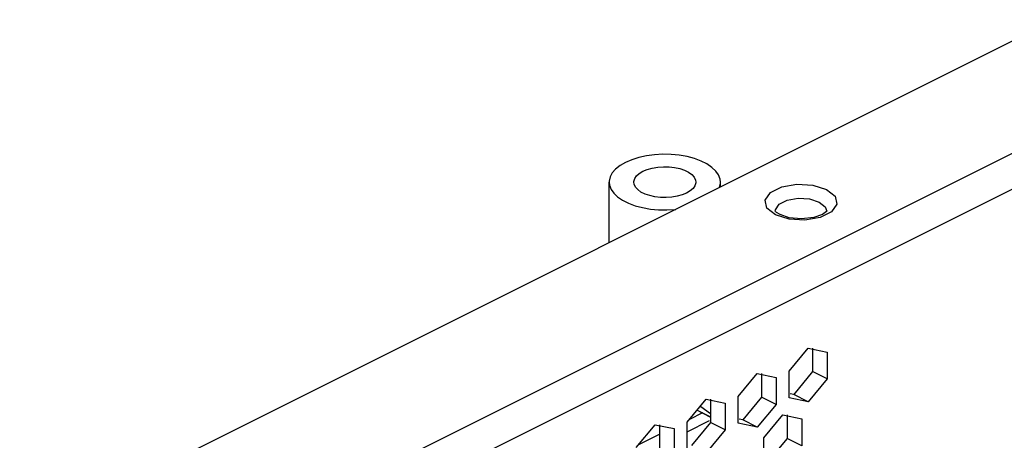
# Paper-space layout '005_EXP_CORICANT_PE_DRAWING_3_1' of a CAD drawing. Header units: millimetres. Extents: x 6 to 413, y 7 to 290.
# Tile 186 of 228: x 259.19 to 267.78, y 92.43 to 96.11. Entities that reach past the tile are written whole.
import ezdxf

# ---------------------------------------------------------------- set-up
doc = ezdxf.new("R2010")
doc.units = ezdxf.units.MM
doc.header["$LTSCALE"] = 23.1
doc.layers.add('BASE_CORIANT_BL85', color=7, linetype='CONTINUOUS')
doc.layers.add('BSO_M3X9P9_MAIN_BL374', color=7, linetype='CONTINUOUS')

# ---------------------------------------------------------------- blocks, each defined once
blk = doc.blocks.new('BASE_CORIANT_BL85', base_point=(229.3285, 99.074))
at = {"layer": 'BASE_CORIANT_BL85', "color": 3, "linetype": 'Continuous'}
for p, q in [((275.1334, 99.558), (240.3226, 82.1526)), ((238.2097, 80.1161), (276.2408, 99.1316)), ((243.4256, 82.4125), (276.3808, 98.8901)), ((265.8878, 94.5287), (265.9823, 94.5452)), ((265.9823, 94.5452), (266.0818, 94.5396)), ((266.0818, 94.5396), (266.1666, 94.513)), ((265.9031, 94.3628), (265.7848, 94.4)), ((266.0424, 94.3548), (265.9031, 94.3628)), ((265.9057, 93.0369), (266.0711, 93.2365)), ((266.0711, 93.2365), (266.2366, 93.2024)), ((266.2366, 93.2024), (266.2366, 92.9684)), ((265.9057, 92.803), (265.9057, 93.0369)), ((265.4602, 92.8142), (265.6257, 93.0138)), ((265.6257, 93.0138), (265.7911, 92.9796)), ((265.7911, 92.9796), (265.7911, 92.7457)), ((266.2366, 92.9684), (266.0711, 92.7688)), ((265.0147, 92.5914), (265.1802, 92.791)), ((265.1802, 92.791), (265.3456, 92.7569)), ((265.4602, 92.5802), (265.4602, 92.8142)), ((266.0711, 92.7688), (265.9057, 92.803)), ((265.094, 92.6972), (265.2184, 92.635)), ((265.0946, 92.6984), (265.2184, 92.6365)), ((265.2184, 92.6625), (265.1323, 92.7249)), ((265.3456, 92.7569), (265.3456, 92.523)), ((265.7911, 92.7457), (265.6257, 92.5461)), ((265.1467, 92.6708), (265.0337, 92.6143)), ((265.6829, 92.4532), (265.8484, 92.6528)), ((265.8484, 92.6528), (266.0139, 92.6187)), ((266.0139, 92.6187), (266.0139, 92.3848)), ((264.5692, 92.3687), (264.7347, 92.5683)), ((264.7347, 92.5683), (264.9002, 92.5341)), ((264.9002, 92.5341), (264.9002, 92.3002)), ((265.0147, 92.3575), (265.0147, 92.5914)), ((265.3456, 92.523), (265.1802, 92.3234)), ((265.6257, 92.5461), (265.4602, 92.5802)), ((264.7761, 92.4855), (264.5882, 92.3916)), ((265.6829, 92.2193), (265.6829, 92.4532))]:
    blk.add_line(p, q, dxfattribs=at)
at = {"layer": 'BASE_CORIANT_BL85', "color": 7, "linetype": 'Continuous'}
for p, q in [((265.7939, 94.4225), (265.7861, 94.4302)), ((265.825, 94.4026), (265.7939, 94.4225)), ((266.1186, 94.378), (266.013, 94.366)), ((266.1093, 93.2365), (266.1093, 93.0321)), ((266.1093, 93.0321), (265.9439, 92.8325)), ((266.2366, 92.9684), (266.1093, 93.0321)), ((265.6638, 93.0138), (265.6638, 92.8093)), ((265.2184, 92.791), (265.2184, 92.5866)), ((265.6638, 92.8093), (265.4984, 92.6097)), ((265.7911, 92.7457), (265.6638, 92.8093)), ((265.9439, 92.8325), (265.9131, 92.8388)), ((266.0711, 92.7688), (265.9439, 92.8325)), ((265.0147, 92.5062), (265.2098, 92.6037)), ((265.4984, 92.6097), (265.4676, 92.6161)), ((265.6257, 92.5461), (265.4984, 92.6097)), ((265.8866, 92.6528), (265.8866, 92.4484)), ((264.7729, 92.5683), (264.7729, 92.3639)), ((265.2184, 92.5866), (265.0529, 92.387)), ((265.3456, 92.523), (265.2184, 92.5866)), ((265.8866, 92.4484), (265.7211, 92.2488)), ((266.0139, 92.3848), (265.8866, 92.4484))]:
    blk.add_line(p, q, dxfattribs=at)
at = {"layer": 'BASE_CORIANT_BL85', "color": 3, "linetype": 'Continuous'}
for points in [[(265.6945, 94.5291), (265.7409, 94.5953), (265.8401, 94.6448), (265.9726, 94.6679), (266.1119, 94.66), (266.2302, 94.6227)], [(266.2302, 94.6227), (266.3048, 94.5634), (266.3205, 94.4936), (266.2741, 94.4275), (266.1749, 94.3779), (266.0424, 94.3548)], [(265.7848, 94.4), (265.7102, 94.4594), (265.6945, 94.5291)], [(265.7825, 94.4334), (265.7839, 94.446), (265.817, 94.4933), (265.8878, 94.5287)], [(266.1666, 94.513), (266.2199, 94.4706), (266.2325, 94.4334)]]:
    blk.add_lwpolyline(points, dxfattribs=at)
at = {"layer": 'BASE_CORIANT_BL85', "color": 7, "linetype": 'Continuous'}
for points in [[(265.7861, 94.4302), (265.7827, 94.435), (265.7825, 94.4334)], [(266.2325, 94.4334), (266.2295, 94.4309), (266.195, 94.4052), (266.1186, 94.378)], [(266.013, 94.366), (265.9057, 94.3759), (265.825, 94.4026)]]:
    blk.add_lwpolyline(points, dxfattribs=at)
blk = doc.blocks.new('BSO_M3X9P9_MAIN_BL374', base_point=(264.8184, 94.5434))
at = {"layer": 'BSO_M3X9P9_MAIN_BL374', "color": 7, "linetype": 'Continuous'}
for p, q in [((264.3324, 94.1575), (264.3324, 94.6865)), ((265.3044, 94.6435), (265.3044, 94.6865))]:
    blk.add_line(p, q, dxfattribs=at)
for points in [[(265.3044, 94.6865), (265.3013, 94.7138), (265.2878, 94.7494), (265.2638, 94.7837), (265.2299, 94.8158), (265.1867, 94.8451), (265.1354, 94.8707), (265.0769, 94.8923), (265.0127, 94.9093), (264.9441, 94.9213), (264.8728, 94.928), (264.8002, 94.9294), (264.728, 94.9253), (264.6578, 94.9159), (264.5913, 94.9014), (264.5298, 94.8821), (264.4747, 94.8584)], [(264.4747, 94.8584), (264.4273, 94.8308), (264.3887, 94.8001), (264.3596, 94.7668), (264.3408, 94.7317), (264.3327, 94.6956), (264.3324, 94.6866)], [(264.5484, 94.6866), (264.5486, 94.6928), (264.5555, 94.7175), (264.5714, 94.7411), (264.5956, 94.7628), (264.6274, 94.782)], [(264.6274, 94.782), (264.6658, 94.7979), (264.7093, 94.81), (264.7565, 94.818), (264.8059, 94.8214), (264.8557, 94.8203), (264.9042, 94.8145), (264.9497, 94.8045), (264.9908, 94.7904), (265.0261, 94.7728), (265.0542, 94.7522), (265.0744, 94.7294), (265.0858, 94.7052), (265.0884, 94.6865)], [(264.3324, 94.6866), (264.3354, 94.6593), (264.3489, 94.6237), (264.3729, 94.5894), (264.4068, 94.5573), (264.45, 94.528), (264.5013, 94.5024), (264.5598, 94.4808), (264.624, 94.4638), (264.6926, 94.4518), (264.7639, 94.4451), (264.8365, 94.4437), (264.9087, 94.4478), (264.9146, 94.4486)], [(265.0093, 94.5911), (264.9709, 94.5752), (264.9274, 94.5631), (264.8802, 94.5551), (264.8308, 94.5517), (264.7811, 94.5528), (264.7326, 94.5585), (264.687, 94.5686), (264.6459, 94.5827), (264.6106, 94.6003), (264.5825, 94.6209), (264.5624, 94.6436), (264.5509, 94.6679), (264.5484, 94.6866)], [(265.0884, 94.6865), (265.0881, 94.6803), (265.0812, 94.6556), (265.0654, 94.632), (265.0411, 94.6103), (265.0093, 94.5911)], [(265.2943, 94.6384), (265.2959, 94.6414), (265.304, 94.6775), (265.3044, 94.6865)]]:
    blk.add_lwpolyline(points, dxfattribs=at)

psp = doc.layouts.new('005_EXP_CORICANT_PE_DRAWING_3_1')

# ---------------------------------------------------------------- block references
at = {"layer": 'BASE_CORIANT_BL85'}
psp.add_blockref('BASE_CORIANT_BL85', (229.3285, 99.074), dxfattribs=at)
at = {"layer": 'BSO_M3X9P9_MAIN_BL374'}
psp.add_blockref('BSO_M3X9P9_MAIN_BL374', (264.8184, 94.5434), dxfattribs=at)

doc.saveas('drawing.dxf')
